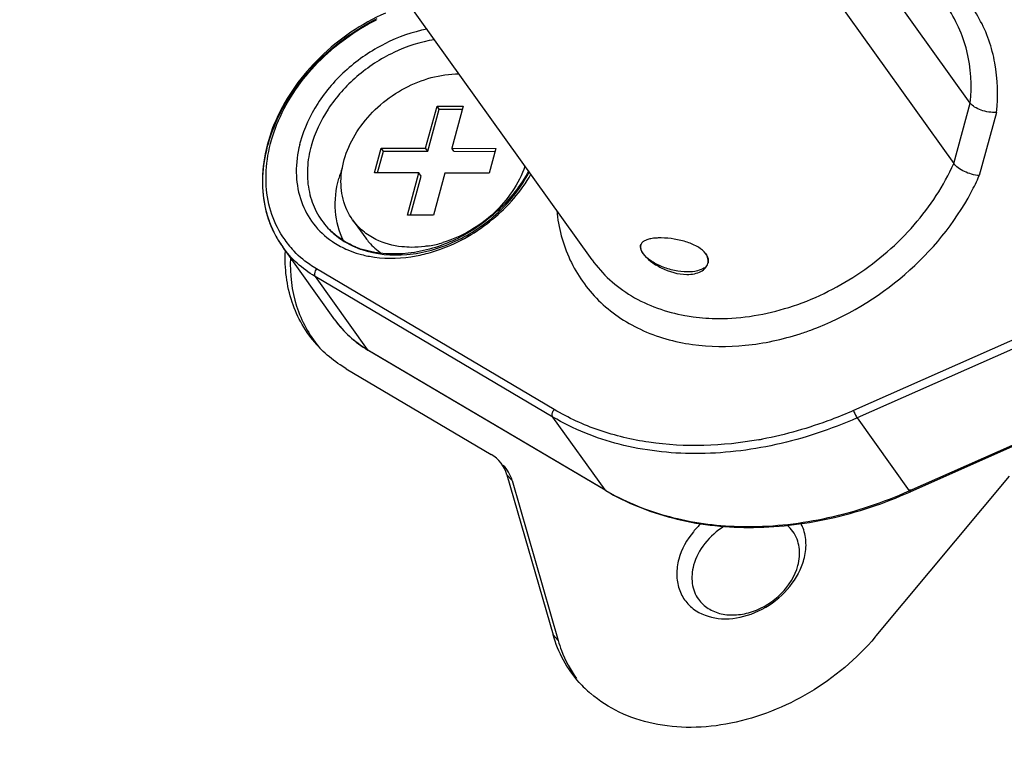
# Model space of a CAD drawing. Header units: millimetres. Extents: x 5359 to 5801, y -1494 to -1181.
# Tile 13 of 24: x 5725 to 5742, y -1387 to -1375. Entities that reach past the tile are written whole.
import ezdxf

# ---------------------------------------------------------------- set-up
doc = ezdxf.new("R2010")
doc.units = ezdxf.units.MM

msp = doc.modelspace()

# ---------------------------------------------------------------- linework, layer by layer
at = {"color": 7, "linetype": 'Continuous'}
for p, q in [((5741.134, -1376.327), (5737.262, -1370.922)), ((5736.978, -1371.963), (5740.85, -1377.367)), ((5734.623, -1379.021), (5730.751, -1373.617)), ((5740.85, -1377.367), (5741.134, -1376.327)), ((5731.759, -1377.104), (5731.957, -1376.379)), ((5731.796, -1377.156), (5731.994, -1376.431)), ((5731.994, -1376.431), (5731.957, -1376.379)), ((5731.957, -1376.379), (5732.405, -1376.38)), ((5731.994, -1376.431), (5732.391, -1376.433)), ((5732.405, -1376.38), (5732.208, -1377.105)), ((5741.586, -1376.487), (5741.289, -1377.575)), ((5730.88, -1377.527), (5730.996, -1377.101)), ((5730.931, -1377.528), (5731.034, -1377.154)), ((5731.034, -1377.154), (5730.996, -1377.101)), ((5730.996, -1377.101), (5731.759, -1377.104)), ((5731.034, -1377.154), (5731.796, -1377.156)), ((5731.796, -1377.156), (5731.759, -1377.104)), ((5732.245, -1377.157), (5732.208, -1377.105)), ((5732.208, -1377.105), (5732.97, -1377.107)), ((5732.245, -1377.157), (5732.956, -1377.159)), ((5732.97, -1377.107), (5732.854, -1377.533)), ((5731.642, -1377.53), (5730.88, -1377.527)), ((5731.445, -1378.254), (5731.642, -1377.53)), ((5731.68, -1377.582), (5731.642, -1377.53)), ((5732.091, -1377.531), (5731.893, -1378.255)), ((5732.854, -1377.533), (5732.091, -1377.531)), ((5731.496, -1378.254), (5731.68, -1377.582)), ((5730.502, -1378.336), (5730.727, -1378.65)), ((5731.893, -1378.255), (5731.445, -1378.254)), ((5730.198, -1380.058), (5729.299, -1378.803)), ((5735.46, -1378.772), (5735.463, -1378.76)), ((5736.617, -1379.088), (5736.621, -1379.076)), ((5733.974, -1381.6), (5729.88, -1379.18)), ((5744.534, -1379.222), (5739.126, -1381.615)), ((5729.855, -1379.308), (5730.754, -1380.564)), ((5733.948, -1381.728), (5729.855, -1379.308)), ((5744.593, -1379.35), (5739.185, -1381.743)), ((5730.754, -1380.564), (5734.848, -1382.983)), ((5734.86, -1382.994), (5730.766, -1380.575)), ((5740.084, -1382.998), (5745.493, -1380.606)), ((5745.512, -1380.622), (5740.103, -1383.014)), ((5730.394, -1380.897), (5732.886, -1382.37)), ((5734.848, -1382.983), (5733.948, -1381.728)), ((5739.185, -1381.743), (5740.084, -1382.998)), ((5733.159, -1382.721), (5733.952, -1385.473)), ((5733.246, -1382.817), (5733.159, -1382.721)), ((5733.246, -1382.817), (5734.039, -1385.572)), ((5739.517, -1385.489), (5741.81, -1382.746)), ((5733.952, -1385.473), (5734.039, -1385.572))]:
    msp.add_line(p, q, dxfattribs=at)
for centre, radius, start, end in [((5731.617, -1377.548), 2.089, 164.7212, 165.9167), ((5731.674, -1377.585), 1.955, 164.7212, 165.9167), ((5732.163, -1378.146), 1.967, 159.236, 164.6819), ((5737.349, -1375.842), 4.304, 332.0066, 336.248), ((5730.749, -1377.767), 1.782, 206.0075, 209.1723), ((5730.737, -1377.774), 1.769, 209.1745, 211.0885), ((5730.728, -1377.779), 1.758, 211.0889, 215.6139), ((5730.728, -1377.699), 1.705, 212.987, 221.9649), ((5731.484, -1376.825), 1.987, 279.807, 286.6701), ((5735.802, -1379.813), 1.166, 89.8124, 92.1006), ((5735.802, -1379.904), 1.257, 89.357, 89.8355), ((5731.165, -1377.362), 1.569, 246.9652, 251.2198), ((5731.136, -1377.371), 1.545, 247.8557, 252.0593), ((5731.154, -1377.317), 1.601, 252.043, 253.398), ((5731.091, -1376.272), 2.73, 283.6267, 289.7652), ((5731.122, -1376.399), 2.599, 280.4606, 283.6205), ((5736.69, -1375.603), 4.931, 287.9223, 290.487), ((5731.441, -1379.083), 2.093, 221.8978, 226.3976), ((5736.32, -1375.578), 6.646, 280.1552, 280.707), ((5736.897, -1379.516), 4.028, 239.4131, 239.6362), ((5736.927, -1379.465), 4.087, 239.6421, 242.2469), ((5737.596, -1384.048), 0.598, 35.7275, 49.9409), ((5737.581, -1383.895), 0.722, 20.7391, 27.572), ((5737.073, -1383.837), 1.246, 332.2787, 338.1756), ((5737.184, -1383.881), 1.128, 338.1562, 344.656), ((5736.247, -1382.755), 4.262, 319.7042, 320.1008), ((5735.969, -1384.888), 2.104, 221.8865, 229.3844)]:
    msp.add_arc(centre, radius, start, end, dxfattribs=at)
for centre, end_param in [((5732.256, -1383.122), 6.60767), ((5732.343, -1383.218), 6.411195)]:
    msp.add_ellipse(centre, major_axis=(0.815, 0.584), ratio=0.763355, start_param=6.018271, end_param=end_param, dxfattribs=at)
for points, knots in [([(5744.461, -1360.904), (5743.859, -1360.903), (5742.196, -1360.898), (5739.953, -1360.892), (5737.73, -1360.885), (5735.99, -1360.881), (5734.248, -1360.873), (5732.505, -1360.871), (5730.753, -1360.918), (5729.294, -1361.13), (5728.16, -1361.475), (5727.065, -1361.953), (5726.07, -1362.642), (5725.245, -1363.502), (5724.72, -1364.215), (5724.283, -1364.977), (5723.803, -1366.032), (5723.434, -1367.125), (5723.111, -1368.227), (5722.802, -1369.328), (5722.426, -1370.706), (5721.826, -1372.911), (5721.072, -1375.666), (5720.169, -1378.973), (5719.416, -1381.729), (5718.814, -1383.933), (5718.364, -1385.587), (5717.986, -1386.965), (5717.683, -1388.066), (5717.46, -1388.892), (5717.243, -1389.716), (5716.979, -1390.795), (5716.785, -1391.867), (5716.753, -1392.92), (5716.836, -1393.66), (5717.042, -1394.349), (5717.271, -1394.76), (5717.406, -1394.948)], [0, 0, 0, 0, 0.034168, 0.094456, 0.127406, 0.160366, 0.193314, 0.2263, 0.259392, 0.292757, 0.309618, 0.326567, 0.360497, 0.37738, 0.394098, 0.410677, 0.427146, 0.459842, 0.476106, 0.492345, 0.524793, 0.557235, 0.622126, 0.687016, 0.751906, 0.784351, 0.816792, 0.849243, 0.865466, 0.881665, 0.897822, 0.913842, 0.944777, 0.959463, 0.97349, 0.986922, 1, 1, 1, 1]), ([(5743.853, -1361.233), (5742.962, -1361.231), (5741.25, -1361.226), (5738.78, -1361.219), (5736.508, -1361.212), (5734.421, -1361.207), (5732.796, -1361.198), (5731.587, -1361.21), (5730.503, -1361.245), (5729.266, -1361.362), (5727.946, -1361.702), (5726.843, -1362.237), (5725.918, -1362.958), (5725.133, -1363.901), (5724.492, -1365.099), (5723.972, -1366.529), (5723.504, -1368.152), (5723.013, -1369.947), (5722.48, -1371.91), (5721.894, -1374.047), (5721.259, -1376.376), (5720.574, -1378.885), (5719.871, -1381.457), (5719.2, -1383.914), (5718.598, -1386.119), (5718.142, -1387.778), (5717.821, -1388.979), (5717.618, -1389.792), (5717.457, -1390.55), (5717.35, -1391.251), (5717.309, -1391.894), (5717.341, -1392.626), (5717.505, -1393.282), (5717.811, -1393.819), (5718.094, -1394.157), (5718.443, -1394.45), (5719.04, -1394.799), (5719.781, -1395.022), (5720.619, -1395.159), (5721.634, -1395.253), (5722.43, -1395.273), (5722.98, -1395.282)], [0, 0, 0, 0, 0.047577, 0.091357, 0.131743, 0.168823, 0.202709, 0.218444, 0.233325, 0.260608, 0.284574, 0.305639, 0.325573, 0.346703, 0.370623, 0.397658, 0.42772, 0.460791, 0.496902, 0.536278, 0.579025, 0.625716, 0.675062, 0.721261, 0.761637, 0.797012, 0.81304, 0.827966, 0.841748, 0.85436, 0.865798, 0.876038, 0.893401, 0.901182, 0.90885, 0.916787, 0.925378, 0.945617, 0.957565, 0.970667, 1, 1, 1, 1]), ([(5764.121, -1367.36), (5764.252, -1367.543), (5764.477, -1367.944), (5764.682, -1368.613), (5764.77, -1369.333), (5764.75, -1370.357), (5764.571, -1371.402), (5764.319, -1372.454), (5764.038, -1373.527), (5763.671, -1374.87), (5763.228, -1376.482), (5762.789, -1378.097), (5762.348, -1379.71), (5761.907, -1381.324), (5761.319, -1383.476), (5760.585, -1386.165), (5759.85, -1388.855), (5759.262, -1391.006), (5758.897, -1392.352), (5758.6, -1393.427), (5758.296, -1394.503), (5757.887, -1395.846), (5757.35, -1397.156), (5756.775, -1398.14), (5756.084, -1399.066), (5754.997, -1400.054), (5753.434, -1400.862), (5751.743, -1401.282), (5750.312, -1401.402), (5749.174, -1401.429), (5748.323, -1401.434), (5747.473, -1401.435), (5746.34, -1401.43), (5744.924, -1401.425), (5743.225, -1401.421), (5741.525, -1401.416), (5739.26, -1401.409), (5737.56, -1401.405), (5736.427, -1401.402)], [0, 0, 0, 0, 0.012611, 0.025549, 0.03904, 0.053153, 0.082883, 0.098297, 0.113867, 0.145127, 0.176425, 0.207713, 0.239003, 0.270295, 0.301586, 0.364168, 0.426751, 0.458042, 0.489331, 0.504983, 0.520647, 0.552083, 0.58377, 0.599769, 0.615901, 0.648507, 0.681204, 0.713602, 0.745625, 0.761575, 0.777499, 0.793399, 0.809286, 0.841064, 0.872854, 0.904641, 0.936427, 1, 1, 1, 1]), ([(5764.121, -1367.36), (5764.252, -1367.543), (5764.477, -1367.944), (5764.682, -1368.613), (5764.77, -1369.333), (5764.75, -1370.357), (5764.571, -1371.402), (5764.319, -1372.454), (5764.038, -1373.527), (5763.671, -1374.87), (5763.228, -1376.482), (5762.789, -1378.097), (5762.348, -1379.71), (5761.907, -1381.324), (5761.319, -1383.476), (5760.585, -1386.165), (5759.85, -1388.855), (5759.262, -1391.006), (5758.897, -1392.352), (5758.6, -1393.427), (5758.296, -1394.503), (5757.887, -1395.846), (5757.35, -1397.156), (5756.775, -1398.14), (5756.084, -1399.066), (5754.997, -1400.054), (5753.434, -1400.862), (5751.743, -1401.282), (5750.312, -1401.402), (5749.174, -1401.429), (5748.323, -1401.434), (5747.473, -1401.435), (5746.34, -1401.43), (5744.924, -1401.425), (5743.225, -1401.421), (5741.525, -1401.416), (5739.26, -1401.409), (5737.56, -1401.405), (5736.427, -1401.402)], [0, 0, 0, 0, 0.012611, 0.025549, 0.03904, 0.053153, 0.082884, 0.098297, 0.113867, 0.145127, 0.176425, 0.207713, 0.239004, 0.270295, 0.301586, 0.364168, 0.426751, 0.458042, 0.489331, 0.504983, 0.520647, 0.552083, 0.58377, 0.599769, 0.615901, 0.648507, 0.681204, 0.713602, 0.745625, 0.761575, 0.777499, 0.793399, 0.809286, 0.841064, 0.872854, 0.904641, 0.936427, 1, 1, 1, 1]), ([(5731.592, -1395.314), (5732.932, -1395.317), (5735.458, -1395.324), (5739.032, -1395.335), (5741.744, -1395.342), (5743.72, -1395.35), (5745.063, -1395.352), (5746.314, -1395.335), (5747.787, -1395.243), (5749.129, -1394.977), (5750.266, -1394.466), (5750.975, -1394.007), (5751.604, -1393.449), (5752.387, -1392.501), (5752.979, -1391.295), (5753.453, -1389.929), (5753.798, -1388.757), (5754.148, -1387.494), (5754.516, -1386.143), (5754.908, -1384.703), (5755.83, -1381.337), (5756.791, -1377.811), (5757.776, -1374.207), (5758.388, -1371.963), (5758.828, -1370.358), (5759.106, -1369.34)], [0, 0, 0, 0, 0.087768, 0.165333, 0.234048, 0.265337, 0.294672, 0.322, 0.347201, 0.391348, 0.410524, 0.428532, 0.446433, 0.46534, 0.508669, 0.533377, 0.56004, 0.588639, 0.619182, 0.651725, 0.686364, 0.847677, 0.891015, 0.93096, 1, 1, 1, 1]), ([(5741.586, -1376.487), (5741.616, -1376.205), (5741.603, -1375.644), (5741.331, -1374.859), (5740.822, -1374.215), (5740.362, -1373.919), (5740.114, -1373.806)], [0, 0, 0, 0, 0.260125, 0.507083, 0.750148, 1, 1, 1, 1]), ([(5741.134, -1376.327), (5741.164, -1376.028), (5741.133, -1375.432), (5740.885, -1374.885), (5740.72, -1374.654)], [0, 0, 0, 0, 0.513415, 1, 1, 1, 1]), ([(5731.068, -1374.78), (5730.654, -1374.963), (5729.899, -1375.473), (5729.239, -1376.382), (5728.976, -1377.183), (5728.926, -1377.771), (5729.009, -1378.229), (5729.111, -1378.476), (5729.147, -1378.549)], [0, 0, 0, 0, 0.291217, 0.572623, 0.704616, 0.829408, 0.94813, 1, 1, 1, 1]), ([(5729.147, -1378.548), (5729.077, -1378.404), (5728.973, -1378.089), (5728.939, -1377.583), (5729.024, -1377.056), (5729.294, -1376.344), (5729.894, -1375.531), (5730.56, -1375.055), (5730.926, -1374.872)], [0, 0, 0, 0, 0.107283, 0.219106, 0.33709, 0.461666, 0.726188, 1, 1, 1, 1]), ([(5729.299, -1378.627), (5729.21, -1378.492), (5729.071, -1378.188), (5728.991, -1377.682), (5729.04, -1377.148), (5729.277, -1376.415), (5729.866, -1375.571), (5730.541, -1375.08), (5730.914, -1374.893)], [0, 0, 0, 0, 0.107034, 0.217898, 0.334872, 0.45886, 0.723955, 1, 1, 1, 1]), ([(5731.783, -1375.056), (5731.532, -1375.104), (5731.036, -1375.279), (5730.388, -1375.721), (5729.881, -1376.302), (5729.666, -1376.764), (5729.602, -1376.997)], [0, 0, 0, 0, 0.250966, 0.508971, 0.76209, 1, 1, 1, 1]), ([(5731.913, -1375.237), (5731.671, -1375.275), (5731.311, -1375.391), (5730.875, -1375.636), (5730.472, -1375.939), (5730.06, -1376.399), (5729.849, -1376.844), (5729.788, -1377.07)], [0, 0, 0, 0, 0.249609, 0.378597, 0.508119, 0.761763, 1, 1, 1, 1]), ([(5730.502, -1378.336), (5730.427, -1378.23), (5730.312, -1377.98), (5730.286, -1377.557), (5730.398, -1377.121), (5730.634, -1376.704), (5730.974, -1376.339), (5731.517, -1375.966), (5732.012, -1375.825), (5732.332, -1375.826)], [0, 0, 0, 0, 0.105886, 0.217429, 0.337834, 0.467075, 0.602476, 0.739782, 1, 1, 1, 1]), ([(5741.586, -1376.487), (5741.497, -1376.493), (5741.363, -1376.473), (5741.213, -1376.404), (5741.154, -1376.354), (5741.134, -1376.327)], [0, 0, 0, 0, 0.542051, 0.794667, 1, 1, 1, 1]), ([(5729.591, -1377.039), (5729.552, -1377.196), (5729.511, -1377.51), (5729.579, -1377.97), (5729.777, -1378.374), (5729.986, -1378.585), (5730.103, -1378.672)], [0, 0, 0, 0, 0.266616, 0.517414, 0.758769, 1, 1, 1, 1]), ([(5729.777, -1377.109), (5729.746, -1377.235), (5729.709, -1377.487), (5729.741, -1377.859), (5729.862, -1378.2), (5729.999, -1378.394), (5730.078, -1378.478)], [0, 0, 0, 0, 0.266396, 0.518831, 0.761292, 1, 1, 1, 1]), ([(5736.799, -1380.033), (5737.208, -1380.035), (5738.054, -1379.891), (5739.218, -1379.327), (5740.201, -1378.475), (5740.679, -1377.749), (5740.85, -1377.367)], [0, 0, 0, 0, 0.241352, 0.496511, 0.753581, 1, 1, 1, 1]), ([(5741.289, -1377.575), (5741.2, -1377.568), (5741.071, -1377.53), (5740.928, -1377.448), (5740.87, -1377.395), (5740.85, -1377.367)], [0, 0, 0, 0, 0.53541, 0.791882, 1, 1, 1, 1]), ([(5730.66, -1378.847), (5730.907, -1378.931), (5731.471, -1378.981), (5732.298, -1378.742), (5733.036, -1378.245), (5733.409, -1377.771), (5733.544, -1377.514)], [0, 0, 0, 0, 0.229306, 0.481671, 0.744498, 1, 1, 1, 1]), ([(5733.53, -1377.495), (5733.396, -1377.748), (5733.12, -1378.096), (5732.665, -1378.461), (5732.161, -1378.751), (5731.495, -1378.955), (5730.941, -1378.924), (5730.696, -1378.851)], [0, 0, 0, 0, 0.255405, 0.387722, 0.519682, 0.772439, 1, 1, 1, 1]), ([(5732.014, -1378.842), (5732.339, -1378.725), (5732.944, -1378.376), (5733.402, -1377.846), (5733.571, -1377.552)], [0, 0, 0, 0, 0.504193, 1, 1, 1, 1]), ([(5733.469, -1377.41), (5733.365, -1377.717), (5732.971, -1378.286), (5732.377, -1378.631), (5732.054, -1378.728)], [0, 0, 0, 0, 0.490115, 1, 1, 1, 1]), ([(5730.346, -1378.695), (5730.267, -1378.539), (5730.171, -1378.177), (5730.216, -1377.808), (5730.265, -1377.626)], [0, 0, 0, 0, 0.481267, 1, 1, 1, 1]), ([(5738.415, -1380.221), (5738.994, -1380.005), (5740.068, -1379.364), (5740.866, -1378.396), (5741.15, -1377.862)], [0, 0, 0, 0, 0.505469, 1, 1, 1, 1]), ([(5734.015, -1378.176), (5734.044, -1378.467), (5734.193, -1379.038), (5734.705, -1379.763), (5735.453, -1380.272), (5736.043, -1380.437), (5736.35, -1380.48)], [0, 0, 0, 0, 0.2479, 0.489422, 0.736834, 1, 1, 1, 1]), ([(5730.902, -1378.672), (5730.823, -1378.633), (5730.674, -1378.537), (5730.553, -1378.407), (5730.502, -1378.336)], [0, 0, 0, 0, 0.506219, 1, 1, 1, 1]), ([(5730.554, -1378.801), (5730.508, -1378.782), (5730.333, -1378.701), (5730.175, -1378.583), (5730.078, -1378.478)], [0, 0, 0, 0, 0.258746, 1, 1, 1, 1]), ([(5730.078, -1378.478), (5730.11, -1378.513), (5730.249, -1378.647), (5730.417, -1378.749), (5730.551, -1378.806)], [0, 0, 0, 0, 0.245811, 1, 1, 1, 1]), ([(5730.103, -1378.672), (5730.127, -1378.69), (5730.226, -1378.759), (5730.334, -1378.816), (5730.418, -1378.852)], [0, 0, 0, 0, 0.24661, 1, 1, 1, 1]), ([(5730.727, -1378.65), (5730.746, -1378.676), (5730.824, -1378.775), (5730.921, -1378.86), (5731, -1378.913)], [0, 0, 0, 0, 0.248387, 1, 1, 1, 1]), ([(5731.518, -1378.809), (5731.462, -1378.808), (5731.252, -1378.797), (5731.042, -1378.741), (5730.902, -1378.672)], [0, 0, 0, 0, 0.261643, 1, 1, 1, 1]), ([(5735.636, -1378.661), (5735.613, -1378.665), (5735.572, -1378.675), (5735.518, -1378.699), (5735.479, -1378.73), (5735.464, -1378.758), (5735.46, -1378.772)], [0, 0, 0, 0, 0.317418, 0.582821, 0.80381, 1, 1, 1, 1]), ([(5735.759, -1378.648), (5735.748, -1378.648), (5735.707, -1378.65), (5735.666, -1378.655), (5735.636, -1378.661)], [0, 0, 0, 0, 0.266746, 1, 1, 1, 1]), ([(5736.58, -1378.921), (5736.547, -1378.875), (5736.446, -1378.793), (5736.258, -1378.713), (5736.042, -1378.662), (5735.891, -1378.648), (5735.816, -1378.647)], [0, 0, 0, 0, 0.203969, 0.454806, 0.731159, 1, 1, 1, 1]), ([(5729.855, -1379.308), (5729.745, -1379.243), (5729.54, -1379.093), (5729.371, -1378.904), (5729.299, -1378.803)], [0, 0, 0, 0, 0.504449, 1, 1, 1, 1]), ([(5729.884, -1380.481), (5729.79, -1380.376), (5729.622, -1380.145), (5729.384, -1379.614), (5729.33, -1379.167), (5729.345, -1378.872)], [0, 0, 0, 0, 0.243939, 0.489716, 1, 1, 1, 1]), ([(5729.88, -1379.18), (5729.84, -1379.157), (5729.688, -1379.06), (5729.551, -1378.939), (5729.461, -1378.839)], [0, 0, 0, 0, 0.253524, 1, 1, 1, 1]), ([(5730.418, -1378.852), (5730.437, -1378.86), (5730.515, -1378.891), (5730.595, -1378.917), (5730.656, -1378.933)], [0, 0, 0, 0, 0.246995, 1, 1, 1, 1]), ([(5731.822, -1378.783), (5731.797, -1378.787), (5731.696, -1378.802), (5731.594, -1378.809), (5731.518, -1378.809)], [0, 0, 0, 0, 0.254321, 1, 1, 1, 1]), ([(5735.46, -1378.772), (5735.458, -1378.777), (5735.454, -1378.799), (5735.457, -1378.823), (5735.462, -1378.839)], [0, 0, 0, 0, 0.234878, 1, 1, 1, 1]), ([(5735.503, -1378.917), (5735.487, -1378.894), (5735.462, -1378.848), (5735.456, -1378.795), (5735.46, -1378.772)], [0, 0, 0, 0, 0.543155, 1, 1, 1, 1]), ([(5735.462, -1378.839), (5735.464, -1378.846), (5735.474, -1378.874), (5735.489, -1378.899), (5735.503, -1378.918)], [0, 0, 0, 0, 0.225137, 1, 1, 1, 1]), ([(5736.267, -1379.232), (5736.192, -1379.232), (5736.039, -1379.214), (5735.823, -1379.148), (5735.638, -1379.051), (5735.537, -1378.964), (5735.503, -1378.917)], [0, 0, 0, 0, 0.264597, 0.539984, 0.793847, 1, 1, 1, 1]), ([(5735.503, -1378.918), (5735.537, -1378.966), (5735.636, -1379.059), (5735.877, -1379.208), (5736.103, -1379.274), (5736.255, -1379.275)], [0, 0, 0, 0, 0.209111, 0.466015, 1, 1, 1, 1]), ([(5729.432, -1378.994), (5729.42, -1379.271), (5729.484, -1379.824), (5729.75, -1380.315), (5729.92, -1380.519)], [0, 0, 0, 0, 0.511443, 1, 1, 1, 1]), ([(5730.656, -1378.933), (5730.728, -1378.952), (5731.037, -1379.013), (5731.359, -1378.999), (5731.594, -1378.955)], [0, 0, 0, 0, 0.239695, 1, 1, 1, 1]), ([(5734.623, -1379.021), (5734.712, -1379.146), (5734.919, -1379.379), (5735.433, -1379.759), (5735.901, -1379.925), (5736.223, -1379.982)], [0, 0, 0, 0, 0.240898, 0.486007, 1, 1, 1, 1]), ([(5736.255, -1379.275), (5736.3, -1379.275), (5736.383, -1379.268), (5736.494, -1379.231), (5736.578, -1379.171), (5736.61, -1379.116), (5736.617, -1379.088)], [0, 0, 0, 0, 0.307312, 0.574757, 0.80215, 1, 1, 1, 1]), ([(5736.58, -1378.92), (5736.598, -1378.944), (5736.625, -1378.994), (5736.627, -1379.052), (5736.621, -1379.076)], [0, 0, 0, 0, 0.544828, 1, 1, 1, 1]), ([(5736.617, -1379.088), (5736.625, -1379.061), (5736.625, -1379), (5736.598, -1378.946), (5736.58, -1378.921)], [0, 0, 0, 0, 0.472862, 1, 1, 1, 1]), ([(5729.88, -1379.18), (5729.871, -1379.19), (5729.848, -1379.227), (5729.836, -1379.282), (5729.855, -1379.308)], [0, 0, 0, 0, 0.291353, 1, 1, 1, 1]), ([(5736.56, -1379.16), (5736.525, -1379.186), (5736.426, -1379.224), (5736.324, -1379.232), (5736.267, -1379.232)], [0, 0, 0, 0, 0.438859, 1, 1, 1, 1]), ([(5730.198, -1380.058), (5730.273, -1380.162), (5730.445, -1380.356), (5730.654, -1380.509), (5730.766, -1380.575)], [0, 0, 0, 0, 0.49608, 1, 1, 1, 1]), ([(5730.198, -1380.058), (5730.271, -1380.16), (5730.44, -1380.349), (5730.645, -1380.499), (5730.754, -1380.564)], [0, 0, 0, 0, 0.495551, 1, 1, 1, 1]), ([(5736.223, -1379.982), (5736.27, -1379.991), (5736.46, -1380.021), (5736.653, -1380.033), (5736.799, -1380.033)], [0, 0, 0, 0, 0.245826, 1, 1, 1, 1]), ([(5736.35, -1380.48), (5736.651, -1380.522), (5737.284, -1380.528), (5737.9, -1380.393), (5738.207, -1380.294)], [0, 0, 0, 0, 0.485533, 1, 1, 1, 1]), ([(5730.394, -1380.897), (5730.358, -1380.876), (5730.218, -1380.788), (5730.088, -1380.684), (5729.998, -1380.599)], [0, 0, 0, 0, 0.252525, 1, 1, 1, 1]), ([(5733.948, -1381.728), (5733.943, -1381.72), (5733.935, -1381.694), (5733.943, -1381.648), (5733.961, -1381.615), (5733.974, -1381.6)], [0, 0, 0, 0, 0.200391, 0.576331, 1, 1, 1, 1]), ([(5737.492, -1382.12), (5736.872, -1382.231), (5735.926, -1382.265), (5734.747, -1381.985), (5734.217, -1381.744), (5733.974, -1381.6)], [0, 0, 0, 0, 0.521617, 0.766026, 1, 1, 1, 1]), ([(5739.126, -1381.615), (5738.998, -1381.671), (5738.49, -1381.88), (5737.958, -1382.032), (5737.555, -1382.108)], [0, 0, 0, 0, 0.254136, 1, 1, 1, 1]), ([(5739.126, -1381.615), (5739.133, -1381.639), (5739.15, -1381.682), (5739.172, -1381.724), (5739.185, -1381.743)], [0, 0, 0, 0, 0.520837, 1, 1, 1, 1]), ([(5736.397, -1382.357), (5735.958, -1382.356), (5735.104, -1382.258), (5734.302, -1381.937), (5733.948, -1381.728)], [0, 0, 0, 0, 0.516112, 1, 1, 1, 1]), ([(5739.185, -1381.743), (5738.737, -1381.941), (5737.823, -1382.246), (5736.864, -1382.358), (5736.397, -1382.357)], [0, 0, 0, 0, 0.511927, 1, 1, 1, 1]), ([(5740.103, -1383.014), (5740.107, -1383.013), (5740.105, -1382.995), (5740.103, -1382.984), (5740.1, -1382.975)], [0, 0, 0, 0, 0.30296, 1, 1, 1, 1]), ([(5734.86, -1382.994), (5735.216, -1383.205), (5736.021, -1383.527), (5737.345, -1383.68), (5738.742, -1383.518), (5739.656, -1383.212), (5740.103, -1383.014)], [0, 0, 0, 0, 0.228571, 0.471601, 0.729668, 1, 1, 1, 1]), ([(5735.024, -1383.082), (5735.36, -1383.259), (5736.106, -1383.528), (5736.893, -1383.611), (5737.296, -1383.612)], [0, 0, 0, 0, 0.485105, 1, 1, 1, 1]), ([(5737.296, -1383.612), (5737.763, -1383.614), (5738.723, -1383.502), (5739.637, -1383.196), (5740.084, -1382.998)], [0, 0, 0, 0, 0.488073, 1, 1, 1, 1]), ([(5740.084, -1382.998), (5740.088, -1383.003), (5740.092, -1383.009), (5740.101, -1383.015), (5740.103, -1383.014)], [0, 0, 0, 0, 0.682369, 1, 1, 1, 1]), ([(5736.498, -1383.562), (5736.452, -1383.605), (5736.287, -1383.781), (5736.164, -1384.001), (5736.117, -1384.173)], [0, 0, 0, 0, 0.261463, 1, 1, 1, 1]), ([(5736.9, -1383.607), (5736.773, -1383.686), (5736.55, -1383.88), (5736.409, -1384.143), (5736.372, -1384.278)], [0, 0, 0, 0, 0.51605, 1, 1, 1, 1]), ([(5738.271, -1384.179), (5738.296, -1384.088), (5738.321, -1383.905), (5738.288, -1383.722), (5738.257, -1383.64)], [0, 0, 0, 0, 0.516838, 1, 1, 1, 1]), ([(5738.167, -1384.283), (5738.194, -1384.182), (5738.214, -1383.974), (5738.139, -1383.777), (5738.082, -1383.698)], [0, 0, 0, 0, 0.520133, 1, 1, 1, 1]), ([(5736.117, -1384.173), (5736.094, -1384.259), (5736.069, -1384.432), (5736.108, -1384.686), (5736.224, -1384.906), (5736.346, -1385.016), (5736.414, -1385.06)], [0, 0, 0, 0, 0.267037, 0.517465, 0.758034, 1, 1, 1, 1]), ([(5736.372, -1384.278), (5736.344, -1384.38), (5736.324, -1384.587), (5736.4, -1384.784), (5736.456, -1384.863)], [0, 0, 0, 0, 0.520133, 1, 1, 1, 1]), ([(5736.456, -1384.863), (5736.501, -1384.925), (5736.619, -1385.035), (5736.851, -1385.127), (5737.116, -1385.142), (5737.488, -1385.062), (5737.904, -1384.801), (5738.118, -1384.462), (5738.167, -1384.283)], [0, 0, 0, 0, 0.106199, 0.218334, 0.339654, 0.46992, 0.741839, 1, 1, 1, 1]), ([(5736.414, -1385.06), (5736.542, -1385.143), (5736.872, -1385.236), (5737.385, -1385.143), (5737.855, -1384.865), (5738.093, -1384.576), (5738.177, -1384.417)], [0, 0, 0, 0, 0.222104, 0.472284, 0.738988, 1, 1, 1, 1]), ([(5734.403, -1386.293), (5734.299, -1386.177), (5734.116, -1385.918), (5733.995, -1385.624), (5733.952, -1385.473)], [0, 0, 0, 0, 0.49758, 1, 1, 1, 1]), ([(5739.498, -1385.511), (5739.178, -1385.888), (5738.415, -1386.53), (5737.271, -1386.988), (5736.34, -1387.089), (5735.684, -1387.028), (5735.091, -1386.833), (5734.749, -1386.613), (5734.6, -1386.485)], [0, 0, 0, 0, 0.270271, 0.535439, 0.66115, 0.780251, 0.892772, 1, 1, 1, 1]), ([(5734.039, -1385.572), (5734.056, -1385.631), (5734.133, -1385.861), (5734.25, -1386.078), (5734.356, -1386.225)], [0, 0, 0, 0, 0.252639, 1, 1, 1, 1])]:
    msp.add_open_spline(points, degree=3, knots=knots, dxfattribs=at)
for points in [[(5729.147, -1378.549), (5729.191, -1378.637), (5729.241, -1378.723), (5729.299, -1378.803)], [(5730.754, -1380.564), (5730.757, -1380.568), (5730.761, -1380.572), (5730.766, -1380.575)], [(5734.86, -1382.994), (5734.855, -1382.992), (5734.851, -1382.988), (5734.848, -1382.983)]]:
    msp.add_open_spline(points, degree=3, dxfattribs=at)

doc.saveas('drawing.dxf')
